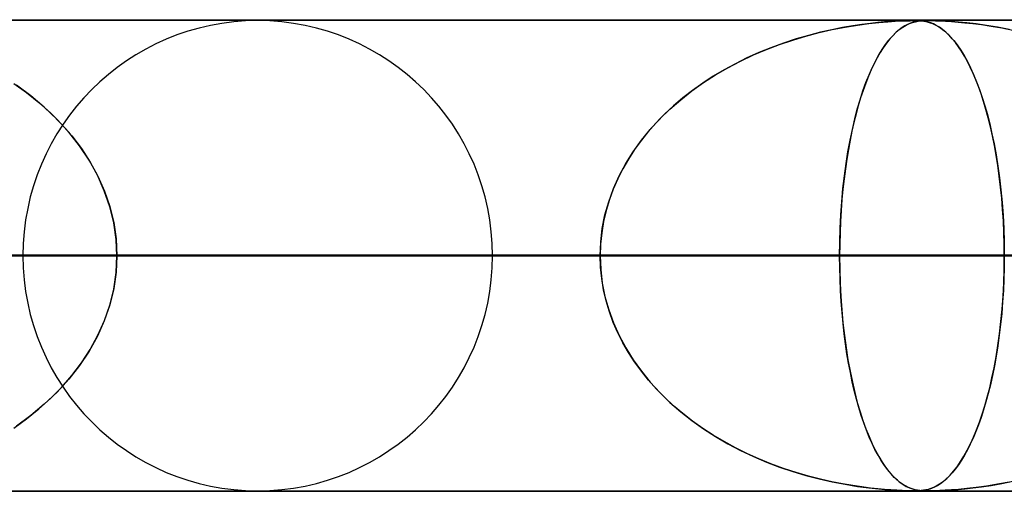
# Model space of a CAD drawing. Header units: millimetres. Extents: x -635 to 635, y -772 to 772.
# Tile 5 of 32: x -450 to -429, y 761 to 772. Entities that reach past the tile are written whole.
import ezdxf

# ---------------------------------------------------------------- set-up
doc = ezdxf.new("R2010")
doc.units = ezdxf.units.MM
doc.layers.add('HIDDEN', color=7, linetype='Continuous')
doc.layers.add('THICK', color=7, linetype='Continuous')

msp = doc.modelspace()

# ---------------------------------------------------------------- linework, layer by layer
at = {"layer": 'HIDDEN'}
for p, q in [((-474.699, 771.49), (0, 771.49)), ((0, 771.49), (-474.699, 771.49)), ((-0.329, 771.48), (-454.892, 771.48)), ((-432.454, 771.385), (-432.212, 771.417)), ((-432.176, 771.422), (-432.356, 771.399)), ((-432.212, 771.417), (-431.995, 771.441)), ((-432.016, 771.439), (-432.176, 771.422)), ((-431.875, 771.452), (-432.016, 771.439)), ((-431.995, 771.441), (-431.806, 771.457)), ((-431.743, 771.462), (-431.875, 771.452)), ((-431.806, 771.457), (-431.648, 771.467)), ((-431.618, 771.469), (-431.743, 771.462)), ((-431.648, 771.467), (-431.521, 771.474)), ((-431.505, 771.474), (-431.618, 771.469)), ((-431.521, 771.474), (-431.418, 771.478)), ((-431.409, 771.478), (-431.505, 771.474)), ((-431.418, 771.478), (-431.334, 771.479)), ((-431.417, 771.385), (-431.348, 771.417)), ((-431.33, 771.479), (-431.409, 771.478)), ((-431.338, 771.422), (-431.389, 771.399)), ((-431.348, 771.417), (-431.283, 771.441)), ((-431.29, 771.439), (-431.338, 771.422)), ((-431.334, 771.479), (-431.263, 771.48)), ((-431.264, 771.48), (-431.33, 771.479)), ((-431.245, 771.452), (-431.29, 771.439)), ((-431.283, 771.441), (-431.222, 771.457)), ((-431.205, 771.479), (-431.264, 771.48)), ((-431.259, 771.48), (-431.2, 771.479)), ((-431.2, 771.462), (-431.245, 771.452)), ((-431.222, 771.457), (-431.165, 771.467)), ((-431.151, 771.478), (-431.205, 771.479)), ((-431.2, 771.479), (-431.147, 771.478)), ((-431.153, 771.469), (-431.2, 771.462)), ((-431.165, 771.467), (-431.112, 771.474)), ((-431.104, 771.474), (-431.153, 771.469)), ((-431.1, 771.475), (-431.151, 771.478)), ((-431.147, 771.478), (-431.096, 771.474)), ((-431.112, 771.474), (-431.059, 771.478)), ((-431.053, 771.478), (-431.104, 771.474)), ((-431.051, 771.469), (-431.1, 771.475)), ((-431.096, 771.474), (-431.045, 771.468)), ((-431.059, 771.478), (-431.003, 771.479)), ((-431, 771.479), (-431.053, 771.478)), ((-431.002, 771.461), (-431.051, 771.469)), ((-431.045, 771.468), (-430.997, 771.46)), ((-431.003, 771.479), (-430.942, 771.48)), ((-430.951, 771.449), (-431.002, 771.461)), ((-430.942, 771.48), (-431, 771.479)), ((-430.997, 771.46), (-430.951, 771.449)), ((-430.896, 771.433), (-430.951, 771.449)), ((-430.951, 771.449), (-430.906, 771.436)), ((-430.942, 771.48), (-430.874, 771.48)), ((-430.874, 771.479), (-430.942, 771.48)), ((-430.906, 771.436), (-430.856, 771.417)), ((-430.838, 771.41), (-430.896, 771.433)), ((-430.874, 771.48), (-430.794, 771.478)), ((-430.794, 771.478), (-430.874, 771.479)), ((-430.856, 771.417), (-430.802, 771.393)), ((-430.776, 771.38), (-430.838, 771.41)), ((-430.794, 771.478), (-430.696, 771.474)), ((-430.698, 771.475), (-430.794, 771.478)), ((-430.586, 771.469), (-430.698, 771.475)), ((-430.696, 771.474), (-430.58, 771.469)), ((-430.455, 771.461), (-430.586, 771.469)), ((-430.58, 771.469), (-430.45, 771.461)), ((-430.303, 771.449), (-430.455, 771.461)), ((-430.45, 771.461), (-430.313, 771.45)), ((-430.313, 771.45), (-430.168, 771.437)), ((-430.127, 771.433), (-430.303, 771.449)), ((-430.168, 771.437), (-430.002, 771.419)), ((-429.929, 771.41), (-430.127, 771.433)), ((-430.002, 771.419), (-429.815, 771.395)), ((-429.712, 771.38), (-429.929, 771.41)), ((-433.547, 771.153), (-433.269, 771.226)), ((-433.238, 771.234), (-433.492, 771.168)), ((-433.269, 771.226), (-432.991, 771.289)), ((-432.996, 771.288), (-433.238, 771.234)), ((-432.768, 771.333), (-432.996, 771.288)), ((-432.991, 771.289), (-432.717, 771.342)), ((-432.554, 771.37), (-432.768, 771.333)), ((-432.717, 771.342), (-432.454, 771.385)), ((-432.356, 771.399), (-432.554, 771.37)), ((-431.71, 771.153), (-431.637, 771.226)), ((-431.629, 771.234), (-431.696, 771.168)), ((-431.637, 771.226), (-431.563, 771.289)), ((-431.565, 771.288), (-431.629, 771.234)), ((-431.503, 771.333), (-431.565, 771.288)), ((-431.563, 771.289), (-431.489, 771.342)), ((-431.445, 771.37), (-431.503, 771.333)), ((-431.489, 771.342), (-431.417, 771.385)), ((-431.389, 771.399), (-431.445, 771.37)), ((-430.802, 771.393), (-430.744, 771.362)), ((-430.711, 771.341), (-430.776, 771.38)), ((-430.744, 771.362), (-430.683, 771.322)), ((-430.643, 771.293), (-430.711, 771.341)), ((-430.683, 771.322), (-430.619, 771.274)), ((-430.574, 771.235), (-430.643, 771.293)), ((-430.619, 771.274), (-430.551, 771.214)), ((-430.505, 771.17), (-430.574, 771.235)), ((-430.551, 771.214), (-430.48, 771.144)), ((-429.815, 771.395), (-429.61, 771.364)), ((-429.478, 771.341), (-429.712, 771.38)), ((-429.61, 771.364), (-429.387, 771.325)), ((-429.227, 771.293), (-429.478, 771.341)), ((-429.387, 771.325), (-429.149, 771.276)), ((-434.025, 771.004), (-434.29, 770.906)), ((-434.106, 770.975), (-433.827, 771.069)), ((-433.756, 771.092), (-434.025, 771.004)), ((-433.827, 771.069), (-433.547, 771.153)), ((-433.492, 771.168), (-433.756, 771.092)), ((-431.835, 771.004), (-431.904, 770.906)), ((-431.856, 770.975), (-431.784, 771.069)), ((-431.765, 771.092), (-431.835, 771.004)), ((-431.784, 771.069), (-431.71, 771.153)), ((-431.696, 771.168), (-431.765, 771.092)), ((-430.438, 771.096), (-430.505, 771.17)), ((-430.48, 771.144), (-430.407, 771.06)), ((-430.371, 771.015), (-430.438, 771.096)), ((-430.407, 771.06), (-430.332, 770.964)), ((-430.306, 770.926), (-430.371, 771.015)), ((-434.549, 770.801), (-434.802, 770.688)), ((-434.661, 770.752), (-434.385, 770.869)), ((-434.29, 770.906), (-434.549, 770.801)), ((-434.385, 770.869), (-434.106, 770.975)), ((-431.971, 770.801), (-432.036, 770.688)), ((-432, 770.752), (-431.928, 770.869)), ((-431.904, 770.906), (-431.971, 770.801)), ((-431.928, 770.869), (-431.856, 770.975)), ((-430.332, 770.964), (-430.258, 770.856)), ((-430.241, 770.829), (-430.306, 770.926)), ((-430.258, 770.856), (-430.186, 770.739)), ((-430.177, 770.724), (-430.241, 770.829)), ((-435.204, 770.482), (-434.935, 770.623)), ((-434.802, 770.688), (-435.047, 770.566)), ((-434.935, 770.623), (-434.661, 770.752)), ((-432.139, 770.482), (-432.07, 770.623)), ((-432.036, 770.688), (-432.099, 770.566)), ((-432.07, 770.623), (-432, 770.752)), ((-430.186, 770.739), (-430.116, 770.613)), ((-430.115, 770.611), (-430.177, 770.724)), ((-430.116, 770.613), (-430.048, 770.478)), ((-430.054, 770.49), (-430.115, 770.611)), ((-435.286, 770.436), (-435.517, 770.299)), ((-435.467, 770.33), (-435.204, 770.482)), ((-435.047, 770.566), (-435.286, 770.436)), ((-432.16, 770.436), (-432.22, 770.299)), ((-432.207, 770.33), (-432.139, 770.482)), ((-432.099, 770.566), (-432.16, 770.436)), ((-429.995, 770.361), (-430.054, 770.49)), ((-430.048, 770.478), (-429.983, 770.334)), ((-429.937, 770.224), (-429.995, 770.361)), ((-435.971, 769.99), (-435.723, 770.166)), ((-435.741, 770.154), (-435.956, 770.001)), ((-435.517, 770.299), (-435.741, 770.154)), ((-435.723, 770.166), (-435.467, 770.33)), ((-432.336, 769.99), (-432.272, 770.166)), ((-432.277, 770.154), (-432.332, 770.001)), ((-432.22, 770.299), (-432.277, 770.154)), ((-432.272, 770.166), (-432.207, 770.33)), ((-429.983, 770.334), (-429.919, 770.181)), ((-429.88, 770.079), (-429.937, 770.224)), ((-429.919, 770.181), (-429.859, 770.02)), ((-450.386, 770.148), (-450.112, 769.952)), ((-450.024, 769.884), (-450.328, 770.108)), ((-450.112, 769.952), (-449.851, 769.743)), ((-436.21, 769.802), (-435.971, 769.99)), ((-435.956, 770.001), (-436.163, 769.84)), ((-432.396, 769.802), (-432.336, 769.99)), ((-432.332, 770.001), (-432.385, 769.84)), ((-429.825, 769.925), (-429.88, 770.079)), ((-429.859, 770.02), (-429.8, 769.85)), ((-449.736, 769.643), (-450.024, 769.884)), ((-449.851, 769.743), (-449.604, 769.521)), ((-436.438, 769.603), (-436.21, 769.802)), ((-436.163, 769.84), (-436.361, 769.673)), ((-432.455, 769.603), (-432.396, 769.802)), ((-432.385, 769.84), (-432.435, 769.673)), ((-429.772, 769.763), (-429.825, 769.925)), ((-429.8, 769.85), (-429.745, 769.673)), ((-429.721, 769.593), (-429.772, 769.763)), ((-449.465, 769.384), (-449.736, 769.643)), ((-436.654, 769.393), (-436.438, 769.603)), ((-436.361, 769.673), (-436.548, 769.499)), ((-432.51, 769.393), (-432.455, 769.603)), ((-432.435, 769.673), (-432.483, 769.499)), ((-429.745, 769.673), (-429.691, 769.485)), ((-429.672, 769.414), (-429.721, 769.593)), ((-449.604, 769.521), (-449.37, 769.285)), ((-449.215, 769.11), (-449.465, 769.384)), ((-436.725, 769.319), (-436.891, 769.133)), ((-436.857, 769.172), (-436.654, 769.393)), ((-436.548, 769.499), (-436.725, 769.319)), ((-432.528, 769.319), (-432.57, 769.133)), ((-432.561, 769.172), (-432.51, 769.393)), ((-432.483, 769.499), (-432.528, 769.319)), ((-429.691, 769.485), (-429.641, 769.288)), ((-429.626, 769.227), (-429.672, 769.414)), ((-449.37, 769.285), (-449.15, 769.033)), ((-448.987, 768.82), (-449.215, 769.11)), ((-437.046, 768.941), (-436.857, 769.172)), ((-436.891, 769.133), (-437.046, 768.941)), ((-432.609, 768.941), (-432.561, 769.172)), ((-432.57, 769.133), (-432.609, 768.941)), ((-429.641, 769.288), (-429.593, 769.081)), ((-429.582, 769.032), (-429.626, 769.227)), ((-449.15, 769.033), (-448.946, 768.764)), ((-437.22, 768.698), (-437.046, 768.941)), ((-437.046, 768.941), (-437.189, 768.745)), ((-432.654, 768.698), (-432.609, 768.941)), ((-432.609, 768.941), (-432.646, 768.745)), ((-429.593, 769.081), (-429.548, 768.862)), ((-429.541, 768.829), (-429.582, 769.032)), ((-448.784, 768.516), (-448.987, 768.82)), ((-448.946, 768.764), (-448.761, 768.479)), ((-437.378, 768.446), (-437.22, 768.698)), ((-437.189, 768.745), (-437.321, 768.543)), ((-432.694, 768.446), (-432.654, 768.698)), ((-432.646, 768.745), (-432.679, 768.543)), ((-429.548, 768.862), (-429.506, 768.633)), ((-429.503, 768.619), (-429.541, 768.829)), ((-448.607, 768.199), (-448.784, 768.516)), ((-448.761, 768.479), (-448.597, 768.178)), ((-437.321, 768.543), (-437.44, 768.336)), ((-432.679, 768.543), (-432.709, 768.336)), ((-429.506, 768.633), (-429.467, 768.393)), ((-429.469, 768.402), (-429.503, 768.619)), ((-437.44, 768.336), (-437.548, 768.124)), ((-437.518, 768.185), (-437.378, 768.446)), ((-432.709, 768.336), (-432.737, 768.124)), ((-432.729, 768.185), (-432.694, 768.446)), ((-429.437, 768.179), (-429.469, 768.402)), ((-429.467, 768.393), (-429.433, 768.144)), ((-448.46, 767.87), (-448.607, 768.199)), ((-448.597, 768.178), (-448.457, 767.864)), ((-437.548, 768.124), (-437.643, 767.906)), ((-437.639, 767.914), (-437.518, 768.185)), ((-432.737, 768.124), (-432.761, 767.906)), ((-432.76, 767.914), (-432.729, 768.185)), ((-429.41, 767.949), (-429.437, 768.179)), ((-429.433, 768.144), (-429.403, 767.886)), ((-448.343, 767.53), (-448.46, 767.87)), ((-448.457, 767.864), (-448.345, 767.536)), ((-437.74, 767.637), (-437.639, 767.914)), ((-437.643, 767.906), (-437.725, 767.681)), ((-432.785, 767.637), (-432.76, 767.914)), ((-432.761, 767.906), (-432.782, 767.681)), ((-429.386, 767.713), (-429.41, 767.949)), ((-429.403, 767.886), (-429.378, 767.619)), ((-437.725, 767.681), (-437.795, 767.45)), ((-432.782, 767.681), (-432.799, 767.45)), ((-429.366, 767.472), (-429.386, 767.713)), ((-448.345, 767.536), (-448.261, 767.197)), ((-448.259, 767.185), (-448.343, 767.53)), ((-437.795, 767.45), (-437.85, 767.214)), ((-437.819, 767.355), (-437.74, 767.637)), ((-432.799, 767.45), (-432.813, 767.214)), ((-432.805, 767.355), (-432.785, 767.637)), ((-429.378, 767.619), (-429.358, 767.346)), ((-429.351, 767.229), (-429.366, 767.472)), ((-437.876, 767.069), (-437.819, 767.355)), ((-432.82, 767.069), (-432.805, 767.355)), ((-429.358, 767.346), (-429.343, 767.066)), ((-429.34, 766.984), (-429.351, 767.229)), ((-448.261, 767.197), (-448.21, 766.848)), ((-448.209, 766.838), (-448.259, 767.185)), ((-437.91, 766.781), (-437.876, 767.069)), ((-437.85, 767.214), (-437.889, 766.975)), ((-432.828, 766.781), (-432.82, 767.069)), ((-432.813, 767.214), (-432.823, 766.975)), ((-429.343, 767.066), (-429.334, 766.78)), ((-448.21, 766.848), (-448.192, 766.49)), ((-448.192, 766.49), (-448.209, 766.838)), ((-437.889, 766.975), (-437.914, 766.733)), ((-432.823, 766.975), (-432.829, 766.733)), ((-429.333, 766.737), (-429.34, 766.984)), ((-437.922, 766.49), (-437.91, 766.781)), ((-437.914, 766.733), (-437.922, 766.49)), ((-432.831, 766.49), (-432.828, 766.781)), ((-432.829, 766.733), (-432.831, 766.49)), ((-429.334, 766.78), (-429.331, 766.49)), ((-429.331, 766.49), (-429.333, 766.737)), ((-437.922, 766.49), (-505.84, 766.49)), ((-505.84, 766.49), (-437.922, 766.49)), ((-495.86, 766.49), (-429.331, 766.49)), ((-495.86, 766.49), (-429.331, 766.49)), ((-413.97, 766.49), (-478.015, 766.49)), ((-478.015, 766.49), (-413.97, 766.49)), ((-468.035, 766.49), (-405.38, 766.49)), ((-468.035, 766.49), (-405.38, 766.49)), ((-5, 766.49), (-456.783, 766.49)), ((-456.783, 766.49), (-5, 766.49)), ((-453.282, 766.49), (-437.922, 766.49)), ((-437.922, 766.49), (-453.282, 766.49)), ((-390.019, 766.49), (-450.19, 766.49)), ((-450.19, 766.49), (-390.019, 766.49)), ((-448.21, 766.133), (-448.192, 766.49)), ((-448.192, 766.49), (-448.209, 766.142)), ((-448.192, 766.49), (-5, 766.49)), ((-5, 766.49), (-448.192, 766.49)), ((-432.831, 766.49), (-448.192, 766.49)), ((-448.192, 766.49), (-432.831, 766.49)), ((-440.21, 766.49), (-381.428, 766.49)), ((-440.21, 766.49), (-381.428, 766.49)), ((-437.914, 766.247), (-437.922, 766.49)), ((-437.922, 766.49), (-437.91, 766.199)), ((-432.831, 766.49), (-432.828, 766.199)), ((-5, 766.49), (-432.831, 766.49)), ((-432.831, 766.49), (-5, 766.49)), ((-432.829, 766.243), (-432.831, 766.49)), ((-429.334, 766.2), (-429.331, 766.49)), ((-429.331, 766.49), (-429.333, 766.243)), ((-437.889, 766.005), (-437.914, 766.247)), ((-437.91, 766.199), (-437.876, 765.911)), ((-432.823, 765.998), (-432.829, 766.243)), ((-432.828, 766.199), (-432.82, 765.911)), ((-429.343, 765.913), (-429.334, 766.2)), ((-429.333, 766.243), (-429.34, 765.996)), ((-448.261, 765.783), (-448.21, 766.133)), ((-448.209, 766.142), (-448.259, 765.795)), ((-437.85, 765.766), (-437.889, 766.005)), ((-432.813, 765.755), (-432.823, 765.998)), ((-429.34, 765.996), (-429.351, 765.751)), ((-448.345, 765.444), (-448.261, 765.783)), ((-448.259, 765.795), (-448.343, 765.45)), ((-437.876, 765.911), (-437.819, 765.625)), ((-437.795, 765.53), (-437.85, 765.766)), ((-432.82, 765.911), (-432.805, 765.625)), ((-432.798, 765.516), (-432.813, 765.755)), ((-429.358, 765.632), (-429.343, 765.913)), ((-437.819, 765.625), (-437.74, 765.343)), ((-432.805, 765.625), (-432.785, 765.343)), ((-429.378, 765.359), (-429.358, 765.632)), ((-429.351, 765.751), (-429.366, 765.508)), ((-448.343, 765.45), (-448.46, 765.11)), ((-448.457, 765.116), (-448.345, 765.444)), ((-437.725, 765.299), (-437.795, 765.53)), ((-437.74, 765.343), (-437.639, 765.066)), ((-432.78, 765.282), (-432.798, 765.516)), ((-432.785, 765.343), (-432.76, 765.066)), ((-429.403, 765.092), (-429.378, 765.359)), ((-429.366, 765.508), (-429.386, 765.267)), ((-437.643, 765.074), (-437.725, 765.299)), ((-432.759, 765.055), (-432.78, 765.282)), ((-429.386, 765.267), (-429.41, 765.031)), ((-448.46, 765.11), (-448.607, 764.781)), ((-448.597, 764.802), (-448.457, 765.116)), ((-437.548, 764.856), (-437.643, 765.074)), ((-437.639, 765.066), (-437.518, 764.795)), ((-432.76, 765.066), (-432.729, 764.795)), ((-432.734, 764.834), (-432.759, 765.055)), ((-429.41, 765.031), (-429.437, 764.801)), ((-429.433, 764.833), (-429.403, 765.092)), ((-448.607, 764.781), (-448.784, 764.464)), ((-448.761, 764.501), (-448.597, 764.802)), ((-437.44, 764.644), (-437.548, 764.856)), ((-437.518, 764.795), (-437.378, 764.534)), ((-432.706, 764.62), (-432.734, 764.834)), ((-432.729, 764.795), (-432.694, 764.534)), ((-429.437, 764.801), (-429.469, 764.578)), ((-429.468, 764.583), (-429.433, 764.833)), ((-448.946, 764.216), (-448.761, 764.501)), ((-437.321, 764.437), (-437.44, 764.644)), ((-437.378, 764.534), (-437.22, 764.281)), ((-432.675, 764.411), (-432.706, 764.62)), ((-432.694, 764.534), (-432.654, 764.281)), ((-429.506, 764.343), (-429.468, 764.583)), ((-429.469, 764.578), (-429.503, 764.361)), ((-448.784, 764.464), (-448.987, 764.16)), ((-437.189, 764.235), (-437.321, 764.437)), ((-432.641, 764.207), (-432.675, 764.411)), ((-429.548, 764.114), (-429.506, 764.343)), ((-429.503, 764.361), (-429.541, 764.151)), ((-448.987, 764.16), (-449.215, 763.87)), ((-449.15, 763.947), (-448.946, 764.216)), ((-437.22, 764.281), (-437.046, 764.039)), ((-437.046, 764.039), (-437.189, 764.235)), ((-432.654, 764.281), (-432.609, 764.039)), ((-432.603, 764.008), (-432.641, 764.207)), ((-429.594, 763.895), (-429.548, 764.114)), ((-429.541, 764.151), (-429.582, 763.948)), ((-449.37, 763.695), (-449.15, 763.947)), ((-436.891, 763.847), (-437.046, 764.039)), ((-437.046, 764.039), (-436.857, 763.807)), ((-432.609, 764.039), (-432.561, 763.807)), ((-432.563, 763.814), (-432.603, 764.008)), ((-429.642, 763.687), (-429.594, 763.895)), ((-429.582, 763.948), (-429.626, 763.753)), ((-449.604, 763.459), (-449.37, 763.695)), ((-449.215, 763.87), (-449.465, 763.596)), ((-436.725, 763.661), (-436.891, 763.847)), ((-436.857, 763.807), (-436.654, 763.587)), ((-432.519, 763.627), (-432.563, 763.814)), ((-432.561, 763.807), (-432.51, 763.587)), ((-429.693, 763.49), (-429.642, 763.687)), ((-429.626, 763.753), (-429.672, 763.566)), ((-449.851, 763.237), (-449.604, 763.459)), ((-449.465, 763.596), (-449.736, 763.337)), ((-436.548, 763.481), (-436.725, 763.661)), ((-436.654, 763.587), (-436.438, 763.377)), ((-436.361, 763.307), (-436.548, 763.481)), ((-432.473, 763.445), (-432.519, 763.627)), ((-432.51, 763.587), (-432.455, 763.377)), ((-429.746, 763.303), (-429.693, 763.49)), ((-429.672, 763.566), (-429.721, 763.387)), ((-449.736, 763.337), (-450.024, 763.096)), ((-436.438, 763.377), (-436.21, 763.178)), ((-436.163, 763.14), (-436.361, 763.307)), ((-432.424, 763.27), (-432.473, 763.445)), ((-432.455, 763.377), (-432.396, 763.178)), ((-432.373, 763.102), (-432.424, 763.27)), ((-429.802, 763.125), (-429.746, 763.303)), ((-429.721, 763.387), (-429.772, 763.217)), ((-450.024, 763.096), (-450.328, 762.872)), ((-450.112, 763.028), (-449.851, 763.237)), ((-436.21, 763.178), (-435.971, 762.99)), ((-435.956, 762.979), (-436.163, 763.14)), ((-432.396, 763.178), (-432.336, 762.99)), ((-432.318, 762.941), (-432.373, 763.102)), ((-429.825, 763.055), (-429.88, 762.901)), ((-429.86, 762.955), (-429.802, 763.125)), ((-429.772, 763.217), (-429.825, 763.055)), ((-450.386, 762.832), (-450.112, 763.028)), ((-435.971, 762.99), (-435.723, 762.815)), ((-435.741, 762.826), (-435.956, 762.979)), ((-435.517, 762.681), (-435.741, 762.826)), ((-432.336, 762.99), (-432.272, 762.815)), ((-432.262, 762.788), (-432.318, 762.941)), ((-429.88, 762.901), (-429.937, 762.756)), ((-429.921, 762.794), (-429.86, 762.955)), ((-435.723, 762.815), (-435.467, 762.65)), ((-435.286, 762.544), (-435.517, 762.681)), ((-435.467, 762.65), (-435.204, 762.498)), ((-432.272, 762.815), (-432.207, 762.65)), ((-432.204, 762.642), (-432.262, 762.788)), ((-432.207, 762.65), (-432.139, 762.498)), ((-432.143, 762.505), (-432.204, 762.642)), ((-429.995, 762.619), (-430.054, 762.49)), ((-430.051, 762.497), (-429.985, 762.641)), ((-429.937, 762.756), (-429.995, 762.619)), ((-429.985, 762.641), (-429.921, 762.794)), ((-435.047, 762.414), (-435.286, 762.544)), ((-435.204, 762.498), (-434.935, 762.357)), ((-434.802, 762.292), (-435.047, 762.414)), ((-432.08, 762.376), (-432.143, 762.505)), ((-432.139, 762.498), (-432.07, 762.357)), ((-430.119, 762.362), (-430.051, 762.497)), ((-430.054, 762.49), (-430.115, 762.369)), ((-434.935, 762.357), (-434.661, 762.228)), ((-434.549, 762.179), (-434.802, 762.292)), ((-434.661, 762.228), (-434.385, 762.111)), ((-432.015, 762.255), (-432.08, 762.376)), ((-432.07, 762.357), (-432, 762.228)), ((-431.949, 762.143), (-432.015, 762.255)), ((-432, 762.228), (-431.928, 762.111)), ((-430.261, 762.12), (-430.189, 762.236)), ((-430.177, 762.256), (-430.241, 762.151)), ((-430.189, 762.236), (-430.119, 762.362)), ((-430.115, 762.369), (-430.177, 762.256)), ((-434.29, 762.074), (-434.549, 762.179)), ((-434.385, 762.111), (-434.106, 762.005)), ((-434.025, 761.976), (-434.29, 762.074)), ((-434.106, 762.005), (-433.827, 761.911)), ((-431.88, 762.039), (-431.949, 762.143)), ((-431.928, 762.111), (-431.856, 762.005)), ((-431.81, 761.943), (-431.88, 762.039)), ((-431.856, 762.005), (-431.784, 761.911)), ((-430.411, 761.916), (-430.336, 762.012)), ((-430.306, 762.054), (-430.371, 761.965)), ((-430.336, 762.012), (-430.261, 762.12)), ((-430.241, 762.151), (-430.306, 762.054)), ((-433.756, 761.888), (-434.025, 761.976)), ((-433.827, 761.911), (-433.547, 761.827)), ((-433.492, 761.812), (-433.756, 761.888)), ((-433.547, 761.827), (-433.269, 761.754)), ((-433.238, 761.746), (-433.492, 761.812)), ((-431.739, 761.858), (-431.81, 761.943)), ((-431.784, 761.911), (-431.71, 761.827)), ((-431.669, 761.785), (-431.739, 761.858)), ((-431.71, 761.827), (-431.637, 761.754)), ((-431.602, 761.723), (-431.669, 761.785)), ((-430.505, 761.81), (-430.574, 761.745)), ((-430.554, 761.762), (-430.484, 761.833)), ((-430.438, 761.884), (-430.505, 761.81)), ((-430.484, 761.833), (-430.411, 761.916)), ((-430.371, 761.965), (-430.438, 761.884)), ((-433.269, 761.754), (-432.991, 761.691)), ((-432.996, 761.692), (-433.238, 761.746)), ((-432.768, 761.647), (-432.996, 761.692)), ((-432.991, 761.691), (-432.717, 761.638)), ((-432.554, 761.61), (-432.768, 761.647)), ((-432.717, 761.638), (-432.454, 761.595)), ((-432.356, 761.581), (-432.554, 761.61)), ((-432.454, 761.595), (-432.212, 761.562)), ((-432.176, 761.558), (-432.356, 761.581)), ((-431.637, 761.754), (-431.563, 761.691)), ((-431.538, 761.672), (-431.602, 761.723)), ((-431.563, 761.691), (-431.489, 761.638)), ((-431.477, 761.63), (-431.538, 761.672)), ((-431.489, 761.638), (-431.417, 761.595)), ((-431.419, 761.596), (-431.477, 761.63)), ((-431.365, 761.57), (-431.419, 761.596)), ((-431.417, 761.595), (-431.348, 761.562)), ((-431.314, 761.549), (-431.365, 761.57)), ((-430.838, 761.57), (-430.896, 761.547)), ((-430.859, 761.561), (-430.805, 761.585)), ((-430.776, 761.6), (-430.838, 761.57)), ((-430.805, 761.585), (-430.748, 761.616)), ((-430.711, 761.639), (-430.776, 761.6)), ((-430.748, 761.616), (-430.686, 761.655)), ((-430.643, 761.687), (-430.711, 761.639)), ((-430.686, 761.655), (-430.622, 761.704)), ((-430.574, 761.745), (-430.643, 761.687)), ((-430.622, 761.704), (-430.554, 761.762)), ((-429.929, 761.57), (-430.127, 761.547)), ((-430.002, 761.561), (-429.815, 761.585)), ((-429.712, 761.6), (-429.929, 761.57)), ((-429.815, 761.585), (-429.61, 761.616)), ((-429.478, 761.639), (-429.712, 761.6)), ((-429.61, 761.616), (-429.387, 761.655)), ((-429.227, 761.687), (-429.478, 761.639)), ((-429.387, 761.655), (-429.149, 761.704)), ((0, 761.49), (-474.699, 761.49)), ((-474.699, 761.49), (0, 761.49)), ((-454.892, 761.5), (-0.316, 761.5)), ((-454.892, 761.5), (-0.316, 761.5)), ((-432.212, 761.562), (-431.995, 761.539)), ((-432.016, 761.541), (-432.176, 761.558)), ((-431.875, 761.528), (-432.016, 761.541)), ((-431.995, 761.539), (-431.806, 761.523)), ((-431.743, 761.518), (-431.875, 761.528)), ((-431.806, 761.523), (-431.648, 761.513)), ((-431.618, 761.511), (-431.743, 761.518)), ((-431.648, 761.513), (-431.521, 761.506)), ((-431.505, 761.506), (-431.618, 761.511)), ((-431.521, 761.506), (-431.418, 761.502)), ((-431.409, 761.502), (-431.505, 761.506)), ((-431.418, 761.502), (-431.334, 761.501)), ((-431.33, 761.5), (-431.409, 761.502)), ((-431.348, 761.562), (-431.283, 761.539)), ((-431.334, 761.501), (-431.263, 761.5)), ((-431.264, 761.5), (-431.33, 761.5)), ((-431.267, 761.534), (-431.314, 761.549)), ((-431.283, 761.539), (-431.222, 761.523)), ((-431.223, 761.523), (-431.267, 761.534)), ((-431.205, 761.501), (-431.264, 761.5)), ((-431.263, 761.5), (-431.204, 761.5)), ((-431.176, 761.514), (-431.223, 761.523)), ((-431.222, 761.523), (-431.165, 761.513)), ((-431.151, 761.502), (-431.205, 761.501)), ((-431.204, 761.5), (-431.15, 761.502)), ((-431.127, 761.508), (-431.176, 761.514)), ((-431.165, 761.513), (-431.112, 761.506)), ((-431.1, 761.505), (-431.151, 761.502)), ((-431.15, 761.502), (-431.099, 761.506)), ((-431.076, 761.503), (-431.127, 761.508)), ((-431.112, 761.506), (-431.059, 761.502)), ((-431.051, 761.511), (-431.1, 761.505)), ((-431.099, 761.506), (-431.049, 761.511)), ((-431.024, 761.501), (-431.076, 761.503)), ((-431.059, 761.502), (-431.003, 761.501)), ((-431.002, 761.519), (-431.051, 761.511)), ((-431.049, 761.511), (-431, 761.519)), ((-430.967, 761.5), (-431.024, 761.501)), ((-431.003, 761.501), (-430.942, 761.5)), ((-430.951, 761.531), (-431.002, 761.519)), ((-431, 761.519), (-430.954, 761.53)), ((-430.959, 761.5), (-430.962, 761.5)), ((-430.955, 761.5), (-430.959, 761.5)), ((-430.952, 761.5), (-430.955, 761.5)), ((-430.954, 761.53), (-430.908, 761.543)), ((-430.949, 761.5), (-430.952, 761.5)), ((-430.896, 761.547), (-430.951, 761.531)), ((-430.945, 761.5), (-430.949, 761.5)), ((-430.942, 761.5), (-430.945, 761.5)), ((-430.874, 761.501), (-430.942, 761.5)), ((-430.942, 761.5), (-430.874, 761.5)), ((-430.942, 761.5), (-0.316, 761.5)), ((-430.908, 761.543), (-430.859, 761.561)), ((-430.874, 761.5), (-430.794, 761.502)), ((-430.794, 761.502), (-430.874, 761.501)), ((-430.794, 761.502), (-430.696, 761.506)), ((-430.698, 761.505), (-430.794, 761.502)), ((-430.586, 761.511), (-430.698, 761.505)), ((-430.696, 761.506), (-430.58, 761.511)), ((-430.455, 761.519), (-430.586, 761.511)), ((-430.58, 761.511), (-430.45, 761.519)), ((-430.303, 761.531), (-430.455, 761.519)), ((-430.45, 761.519), (-430.313, 761.53)), ((-430.313, 761.53), (-430.168, 761.543)), ((-430.127, 761.547), (-430.303, 761.531)), ((-430.168, 761.543), (-430.002, 761.561))]:
    msp.add_line(p, q, dxfattribs=at)
for start, end in [(0, 180), (180, 0)]:
    msp.add_arc((-445.2, 766.49), 4.99, start, end, dxfattribs=at)
at = {"layer": 'THICK'}
for p, q in [((-606.5, 771.5), (606.5, 771.5)), ((606.5, 766.5), (-606.5, 766.5))]:
    msp.add_line(p, q, dxfattribs=at)

doc.saveas('drawing.dxf')
